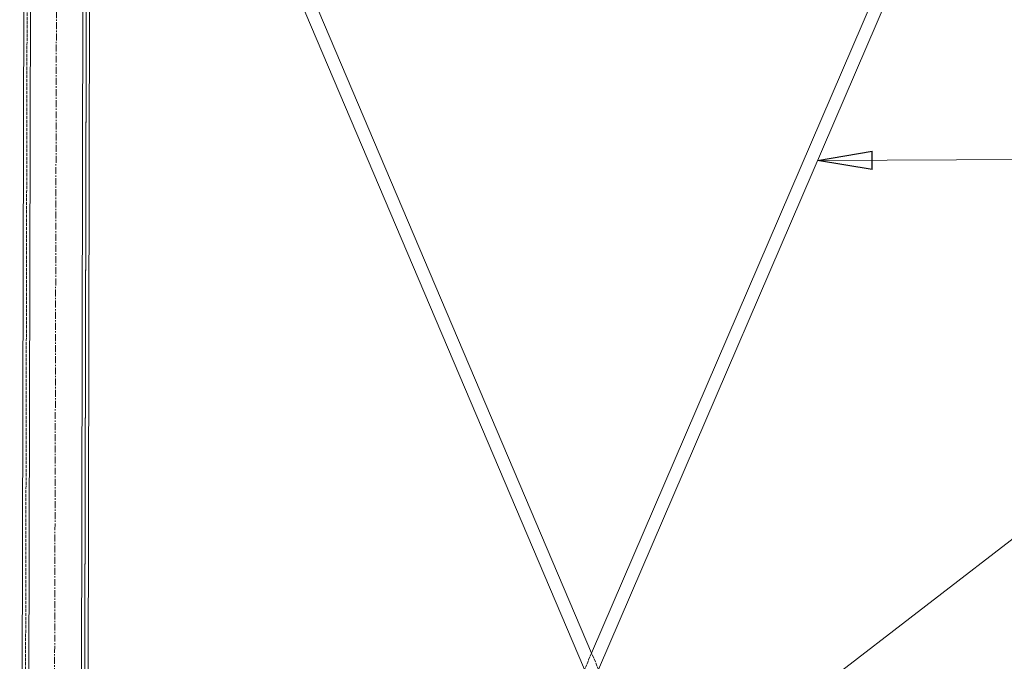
# Model space of a CAD drawing. Header units: millimetres. Extents: x -15129 to 9171, y -18789 to 5877.
# Tile 155 of 256: x -1153 to -255, y -15764 to -15179. Entities that reach past the tile are written whole.
import ezdxf

# ---------------------------------------------------------------- set-up
doc = ezdxf.new("R2010")
doc.units = ezdxf.units.MM
doc.linetypes.add('ACAD_ISO02W100', pattern=[15, 12, -3])
doc.linetypes.add('CENTER', pattern=[50.8, 31.75, -6.35, 6.35, -6.35])
doc.layers.add('AS_Belki', color=145, linetype='Continuous')
doc.layers.add('AS_DIM_ON', color=7, linetype='Continuous')

msp = doc.modelspace()

# ---------------------------------------------------------------- linework, layer by layer
at = {"color": 5, "linetype": 'CENTER', "lineweight": 13, "ltscale": 0.2}
msp.add_line((-1118.09, -14663.04), (-1126.5, -17744.35, 38010), dxfattribs=at)
at = {"layer": 'AS_Belki', "color": 145, "linetype": 'Continuous', "lineweight": 13, "ltscale": 0.25}
for p, q in [((-1142.32, -14758.2), (-1147, -16827.95)), ((-1099, -16828.06), (-1094.32, -14758.31)), ((-1152.99, -16821.93), (-1148.33, -14764.19)), ((-1088.33, -14764.32), (-1092.66, -16678.61)), ((-631.12, -15756.79), (-975.05, -14947.22)), ((-283.53, -14948.79), (-631.12, -15756.79)), ((-986.31, -14950.81), (-637.55, -15771.74)), ((-624.76, -15771.77), (-272.28, -14952.42))]:
    msp.add_line(p, q, dxfattribs=at)
at = {"layer": 'AS_Belki', "color": 84, "linetype": 'ACAD_ISO02W100', "lineweight": 13, "ltscale": 0.25}
for p, q in [((-1149.99, -16821.94), (-1145.33, -14764.19)), ((-1095.99, -16822.06), (-1091.33, -14764.31)), ((-1094.2, -16031.84), (-1092, -15061.2)), ((-631.12, -15756.79), (-637.55, -15771.74)), ((-624.76, -15771.77), (-631.12, -15756.79))]:
    msp.add_line(p, q, dxfattribs=at)
at = {"layer": 'AS_DIM_ON', "color": 0, "linetype": 'ByBlock', "lineweight": -2}
for p, q in [((-425.02, -15307.47, 38449.34), (-375.07, -15298.85, 38449.34)), ((-374.97, -15315.51, 38449.34), (-375.07, -15298.85, 38449.34)), ((-374.97, -15315.51, 38449.34), (-425.02, -15307.47, 38449.34))]:
    msp.add_line(p, q, dxfattribs=at)
at = {"layer": 'AS_DIM_ON', "color": 7, "lineweight": 13}
for p in [(-569.74, -15901.26), (-425.02, -15307.47)]:
    msp.add_line(p, (205.91, -15303.88), dxfattribs=at)

doc.saveas('drawing.dxf')
